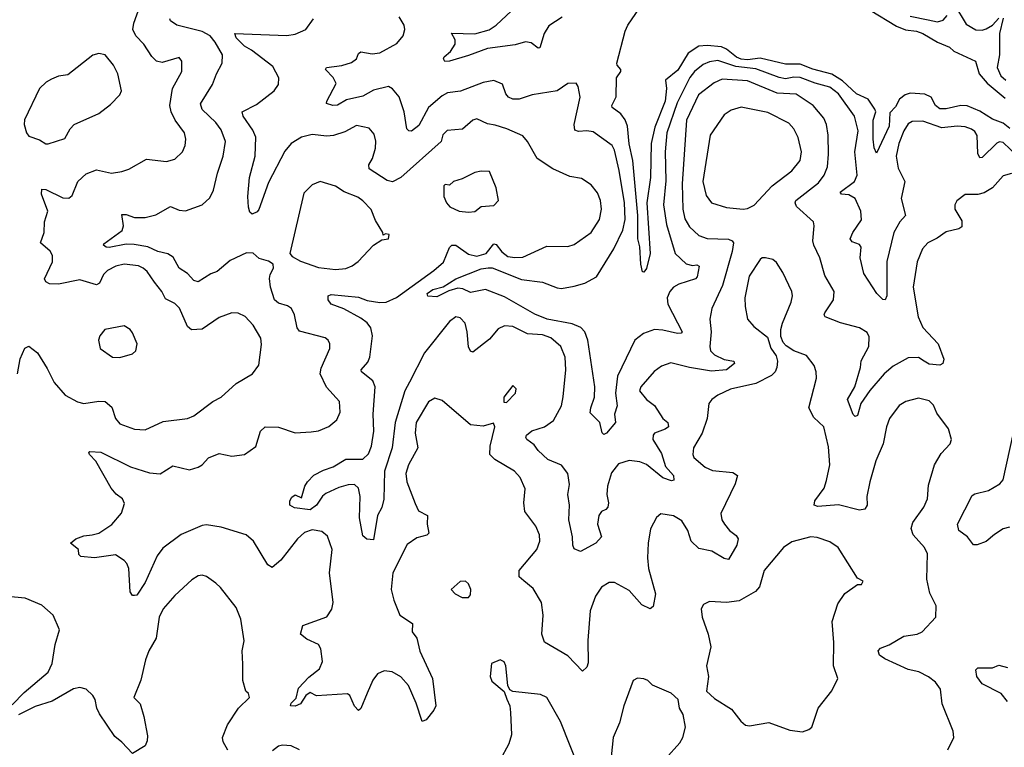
# Model space of a CAD drawing. Extents: x 1771496 to 1971148, y 471553 to 643630.
# Tile 237 of 256: x 1817101 to 1821760, y 602049 to 605491. Entities that reach past the tile are written whole.
import ezdxf

# ---------------------------------------------------------------- set-up
doc = ezdxf.new("R2010")
doc.units = 0

msp = doc.modelspace()

# ---------------------------------------------------------------- linework, layer by layer
at = {"layer": '0CON10XD'}
for points in [[(1817090, 603815), (1817102.8, 603887.2), (1817125, 603936.7), (1817145, 603946.2), (1817185, 603915.7), (1817231.7, 603841.7), (1817263.8, 603775), (1817316.9, 603715), (1817375, 603683.5), (1817405, 603675.5), (1817475, 603686.9), (1817505, 603685.4), (1817537.7, 603657.7), (1817554.3, 603605), (1817575, 603579.4), (1817645, 603553.6), (1817695, 603551.5), (1817779.3, 603590.7), (1817895, 603604), (1817925, 603617.5), (1818015, 603684.4), (1818055, 603705.7), (1818125, 603770), (1818203.3, 603815), (1818233, 603857), (1818245.7, 603955), (1818241.4, 603985), (1818205.4, 604045.4), (1818167.4, 604087.4), (1818135, 604102), (1818105, 604104), (1818045, 604082.2), (1817965, 604027.3), (1817914.1, 604024.1), (1817895, 604039.2), (1817856.7, 604126.7), (1817835, 604148.5), (1817791.2, 604171.2), (1817773.3, 604205), (1817738.7, 604248.7), (1817705, 604300), (1817685.6, 604315), (1817663.8, 604326.2), (1817595, 604334.1), (1817555.8, 604325), (1817516, 604304), (1817498.1, 604285), (1817479.2, 604245), (1817465, 604237.1), (1817385, 604260), (1817285, 604240), (1817242, 604242), (1817225, 604250.8), (1817218.6, 604265), (1817255.6, 604345), (1817255.5, 604375), (1817245.3, 604395.3), (1817198.9, 604435), (1817217.5, 604485), (1817217.8, 604535), (1817234.6, 604585), (1817204.3, 604665.7), (1817205, 604688.8), (1817225, 604688.1), (1817305, 604648.5), (1817332.9, 604647.1), (1817350, 604660), (1817375.5, 604725), (1817415, 604761.8), (1817465, 604780), (1817535, 604764.3), (1817585, 604772.5), (1817616.8, 604783.2), (1817701.2, 604831.2), (1817795, 604819.4), (1817835, 604831.4), (1817870.8, 604865), (1817883.3, 604895), (1817887.1, 604925), (1817881.5, 604955), (1817836, 605016), (1817817.5, 605055), (1817810.9, 605085), (1817824.4, 605165), (1817868.6, 605245), (1817868, 605295), (1817855, 605311.2), (1817775, 605287.5), (1817748, 605295), (1817726.7, 605316.7), (1817688.9, 605375), (1817650.5, 605415), (1817636.2, 605445), (1817641.3, 605475), (1817717.5, 605685)], [(1821786.7, 604976.7), (1821755, 605001.5), (1821705, 605020), (1821645, 605057.8), (1821585, 605083.5), (1821555, 605085.2), (1821485, 605069), (1821455, 605068.5), (1821435, 605084.7), (1821415, 605124.2), (1821385, 605138), (1821315, 605142.8), (1821290.8, 605135), (1821265.2, 605115), (1821245, 605079.3), (1821219, 605051), (1821215, 604986.9), (1821155, 604860), (1821143.8, 604885), (1821139.8, 604925), (1821140.2, 605015), (1821152.4, 605055), (1821147.9, 605067.9), (1821115.5, 605115.5), (1821060.7, 605140.7), (1820995, 605202.3), (1820945, 605233.5), (1820855, 605256.2), (1820795, 605280.6), (1820725, 605281.1), (1820605, 605308.9), (1820545, 605301.6), (1820515, 605304.5), (1820492.8, 605312.8), (1820445, 605351.6), (1820422.4, 605362.4), (1820355, 605368.9), (1820315.2, 605364.8), (1820265, 605332.1), (1820215, 605252.5), (1820157.5, 605205), (1820161.1, 605165), (1820155.9, 605105), (1820106.8, 604983.2), (1820089.2, 604905), (1820085.6, 604744.4), (1820069.5, 604625), (1820085.3, 604385), (1820066.5, 604313.5), (1820055, 604296.7), (1820048.3, 604298.3), (1820040, 604335), (1820035.9, 604415.9), (1820026.2, 604455), (1820026.3, 604565), (1820003.2, 604825), (1819985, 604903.8), (1819977.9, 604987.9), (1819966.9, 605016.9), (1819946, 605046), (1819904.5, 605075), (1819903.5, 605085), (1819924, 605126), (1819925, 605216.2), (1819945.5, 605245), (1819946.5, 605255), (1819928.5, 605275), (1819927.5, 605285), (1819966.4, 605436.4), (1819978.2, 605465), (1820034.5, 605545)], [(1821525, 605560.6), (1821580.2, 605470.2), (1821625, 605442.7), (1821655, 605441.2), (1821675, 605447.1), (1821705, 605465.4), (1821735, 605497.8)], [(1821492.6, 602037.4), (1821521.4, 602095), (1821518.6, 602125), (1821467.1, 602255), (1821458.6, 602325), (1821435, 602357.1), (1821402.3, 602382.3), (1821355.8, 602405.8), (1821305, 602417.1), (1821195, 602467.5), (1821169.4, 602485), (1821163.1, 602505), (1821175, 602517.8), (1821215.5, 602534.5), (1821285, 602575.6), (1821347.5, 602585), (1821372, 602595), (1821436, 602665), (1821437.9, 602717.9), (1821408.5, 602778.5), (1821394.5, 602845), (1821397.5, 602965), (1821382.2, 602995), (1821329.4, 603055), (1821318.9, 603085), (1821327.1, 603112.9), (1821379.5, 603185), (1821396.4, 603225), (1821401.5, 603288.5), (1821429.5, 603385), (1821461.7, 603438.3), (1821503.8, 603485), (1821511.2, 603505), (1821496, 603555), (1821440.5, 603630.5), (1821425, 603668), (1821405, 603688), (1821355, 603701.4), (1821294.4, 603685.6), (1821263.4, 603666.6), (1821216.9, 603605), (1821202.7, 603565), (1821187.1, 603485), (1821152.9, 603405), (1821123.6, 603305), (1821109.5, 603235), (1821111.9, 603195), (1821100, 603175), (1821075, 603171.5), (1820975, 603196.9), (1820878.1, 603188.1), (1820860, 603195), (1820864.4, 603215), (1820907.5, 603275), (1820919.4, 603310.6), (1820934.4, 603385), (1820929.1, 603470.9), (1820905.6, 603565), (1820859.2, 603609.2), (1820835.5, 603655), (1820871.4, 603795), (1820870, 603825), (1820860, 603855), (1820825, 603902), (1820764.4, 603924.4), (1820728.8, 603948.8), (1820714.2, 603964.2), (1820702.5, 603992.5), (1820702.5, 604025), (1820710.6, 604055), (1820752.5, 604155), (1820757.9, 604185), (1820754.4, 604205), (1820713.1, 604295), (1820681.7, 604341.7), (1820665, 604356), (1820630, 604365), (1820615, 604364), (1820605, 604356), (1820552.8, 604277.2), (1820533.3, 604175), (1820533.8, 604133.8), (1820545.8, 604075), (1820575, 604040), (1820639.1, 603989.1), (1820655, 603937.5), (1820680.8, 603900.8), (1820687.1, 603875), (1820684.4, 603845), (1820675.7, 603825), (1820658, 603808), (1820585, 603770.6), (1820465, 603743.1), (1820404, 603715), (1820376, 603695), (1820362.9, 603675), (1820354.6, 603605), (1820331.3, 603535), (1820290, 603465), (1820286.2, 603435), (1820290.7, 603420.7), (1820345, 603374.5), (1820379.1, 603359.1), (1820475, 603348.8), (1820498.6, 603335), (1820487.1, 603295), (1820419.6, 603155), (1820423.8, 603125), (1820435.6, 603105), (1820460.6, 603075), (1820491.8, 603051.8), (1820501.1, 603035), (1820494.6, 603005.4), (1820455, 602938), (1820435, 602941.9), (1820376.4, 602976.4), (1820315, 602989.5), (1820279.2, 603025), (1820262.7, 603075), (1820235, 603120.5), (1820195, 603144.4), (1820135, 603153.8), (1820114.3, 603135.7), (1820086.9, 603083.1), (1820075.5, 603015.5), (1820071.8, 602945), (1820076.2, 602895), (1820110.5, 602775), (1820099.2, 602715), (1820085, 602704.3), (1820045, 602722.7), (1819985, 602790.9), (1819915, 602829.4), (1819891.3, 602828.7), (1819855, 602807.5), (1819826.1, 602763.9), (1819801.1, 602695), (1819788.9, 602555), (1819790.6, 602449.4), (1819785, 602428.8), (1819765, 602410), (1819695, 602481.8), (1819585, 602546.2), (1819571.1, 602585), (1819577.5, 602675), (1819570.5, 602735), (1819530.9, 602800.9), (1819487.4, 602837.4), (1819465.4, 602855.4), (1819464.6, 602885), (1819547.5, 602985), (1819562.2, 603025), (1819561.1, 603055), (1819543.1, 603095), (1819491.9, 603165), (1819486.5, 603205), (1819492.4, 603272.4), (1819470, 603325), (1819442, 603355), (1819349.8, 603409.8), (1819326.4, 603435), (1819326.9, 603473.1), (1819350, 603565), (1819342.5, 603582.5), (1819295, 603568), (1819235, 603574.2), (1819099.7, 603689.7), (1819065, 603700), (1819035, 603684), (1818976.5, 603585), (1818973.2, 603535), (1818985.5, 603465), (1818941.2, 603385), (1818928.9, 603345), (1818932.9, 603305), (1818972, 603202), (1818987.8, 603167.8), (1819031.4, 603145), (1819029.2, 603105), (1819037.3, 603062.7), (1819027.8, 603052.2), (1818979.8, 603040.2), (1818935, 603008.8), (1818866.9, 602875), (1818858.9, 602795), (1818871.1, 602745), (1818900.6, 602675), (1818960, 602635), (1818958.9, 602595), (1818980.4, 602565), (1818995, 602504), (1819054.4, 602375), (1819070, 602245), (1819061.2, 602225), (1819025, 602180), (1819005, 602171.2), (1818977.9, 602257.9), (1818941.2, 602341.2), (1818905, 602382.5), (1818863.8, 602406.2), (1818825, 602410.5), (1818795, 602397.1), (1818772.9, 602367.1), (1818746.1, 602306.1), (1818715, 602233.3), (1818705, 602223.3), (1818685, 602243.8), (1818663.6, 602293.6), (1818651.7, 602301.7), (1818505, 602292.5), (1818475, 602308.1), (1818454.4, 602295), (1818430, 602255), (1818404.3, 602244.3), (1818382, 602245), (1818385, 602258.8), (1818408.6, 602281.4), (1818420.2, 602329.8), (1818469, 602381), (1818520.2, 602419.8), (1818534.3, 602455), (1818526.4, 602515), (1818515.6, 602535), (1818460.4, 602560.4), (1818430, 602585), (1818441.4, 602625), (1818555, 602665.8), (1818577.4, 602702.6), (1818584.6, 602734.6), (1818567.5, 602875), (1818580, 602985), (1818557.4, 603047.4), (1818530.3, 603070.3), (1818485, 603077.5), (1818448, 603065), (1818415.6, 603035), (1818336, 602934), (1818295, 602899.2), (1818275, 602912), (1818207.1, 603025), (1818172, 603055), (1818055, 603091.1), (1817985, 603102.2), (1817965, 603098.7), (1817865, 603056.2), (1817779.1, 602990.9), (1817751.2, 602955), (1817695, 602828.6), (1817655, 602768.8), (1817645, 602766.7), (1817635, 602767.5), (1817623.3, 602785), (1817616.7, 602895), (1817608, 602918), (1817595, 602932.5), (1817555, 602958.9), (1817455, 602945.4), (1817391.1, 602951.1), (1817381.4, 602961.4), (1817380, 602985), (1817341.2, 603015), (1817366.7, 603035), (1817405, 603049.1), (1817444.4, 603054.4), (1817475, 603061.5), (1817537.1, 603102.9), (1817582.8, 603157.2), (1817596.8, 603203.2), (1817587.8, 603225), (1817557.3, 603247.3), (1817534.4, 603275), (1817462, 603402), (1817432, 603435), (1817427.5, 603445), (1817432.3, 603447.7), (1817485, 603444.5), (1817625, 603375.7), (1817715, 603347.1), (1817765, 603342.5), (1817825, 603380), (1817905, 603362), (1817945, 603373.8), (1817965, 603385.6), (1817995, 603418.2), (1818045, 603438.9), (1818105.6, 603425.6), (1818165, 603434.4), (1818217.7, 603472.3), (1818240, 603545), (1818262.5, 603565), (1818325, 603563.5), (1818405, 603536.4), (1818480.9, 603540.9), (1818515, 603545.6), (1818563.6, 603566.4), (1818601.3, 603598.7), (1818617.8, 603635), (1818614.4, 603685), (1818553.3, 603753.2), (1818522.7, 603815), (1818527.4, 603842.6), (1818568.6, 603935), (1818567.9, 603957.9), (1818560, 603975), (1818546.2, 603986.2), (1818425, 604017.8), (1818414.1, 604034.1), (1818401.8, 604095), (1818387.5, 604125), (1818368.1, 604138.1), (1818325, 604149.4), (1818306.2, 604165), (1818288, 604225), (1818283.8, 604266.2), (1818286.4, 604285), (1818302.5, 604315), (1818300, 604335), (1818278.8, 604348.8), (1818235, 604362), (1818206.2, 604386.2), (1818175, 604387.7), (1818097.8, 604352.2), (1818035, 604299.4), (1818005, 604288.1), (1817945, 604250.4), (1817925, 604257.8), (1817895, 604290.6), (1817855.8, 604315), (1817827, 604367), (1817802.7, 604382.7), (1817755, 604394.7), (1817706.7, 604416.7), (1817642.2, 604427.8), (1817605, 604428.9), (1817525, 604412.7), (1817510.8, 604415), (1817497.5, 604425), (1817498.8, 604431.2), (1817586.3, 604493.7), (1817592.5, 604515), (1817585, 604568.8), (1817605, 604569.5), (1817645, 604554.5), (1817695, 604554.6), (1817745, 604567.3), (1817815, 604607.1), (1817855, 604590.6), (1817885, 604587.1), (1817965, 604614.4), (1818001.5, 604648.5), (1818017.8, 604685), (1818036.4, 604765), (1818063.3, 604845), (1818075.4, 604915), (1818055, 604969.4), (1818029.1, 605005), (1817965.2, 605065.2), (1817956.9, 605093.1), (1818013.8, 605185), (1818031.8, 605235), (1818058.5, 605285), (1818060.9, 605325), (1818026.7, 605385), (1818002.1, 605415), (1817965, 605435.6), (1817844.2, 605464.2), (1817814.7, 605484.7), (1817811.5, 605495)], [(1820249, 604549), (1820270.5, 604510.5), (1820315, 604470.7), (1820355, 604455.9), (1820455, 604452.9), (1820473.1, 604445), (1820478.5, 604435), (1820472.5, 604395), (1820426.5, 604233.5), (1820375.9, 604124.1), (1820366.9, 604075), (1820373.3, 604015), (1820366.5, 603945), (1820370.4, 603925), (1820389.5, 603905), (1820435, 603883.1), (1820481.2, 603875), (1820483.1, 603865), (1820445, 603834.4), (1820375, 603829.1), (1820270, 603845), (1820182.4, 603867.6), (1820137.6, 603852.4), (1820103.1, 603826.9), (1820040, 603755), (1820034.5, 603735), (1820067.5, 603695), (1820105, 603665.6), (1820144.8, 603604.8), (1820167.9, 603585), (1820171.9, 603565), (1820155, 603553.8), (1820105.8, 603535), (1820098.1, 603525), (1820096.7, 603505), (1820138.5, 603438.5), (1820157.2, 603377.2), (1820194.4, 603335), (1820196.9, 603313.1), (1820185, 603310), (1820145, 603324.1), (1820066.5, 603386.5), (1820035, 603400.3), (1819984.7, 603405.3), (1819935, 603389.4), (1819901.9, 603348.1), (1819883.1, 603285), (1819879.6, 603245), (1819887.5, 603205), (1819884.4, 603185.6), (1819875.5, 603174.5), (1819854, 603165), (1819841.1, 603145), (1819835.5, 603105), (1819854.4, 603045), (1819826.9, 603015), (1819755, 602976.2), (1819725, 602988.8), (1819718.1, 603005), (1819716.4, 603045), (1819700.3, 603125), (1819703.5, 603195), (1819695.4, 603245), (1819702.2, 603292.2), (1819695, 603343.8), (1819665, 603384.3), (1819600.8, 603410.8), (1819555, 603453.2), (1819535, 603480.5), (1819500.6, 603505), (1819496.2, 603515), (1819500, 603525), (1819525, 603545.9), (1819585.2, 603564.8), (1819626.5, 603595), (1819665.5, 603665), (1819672.4, 603707.6), (1819686.1, 603835), (1819682, 603895), (1819661.8, 603945), (1819615, 603985.4), (1819575, 603999.5), (1819503.3, 604005), (1819435, 604038.9), (1819395, 604043.1), (1819365, 604029.2), (1819325, 603979.4), (1819245, 603918.6), (1819235, 603922.5), (1819225, 603943.3), (1819219.2, 604015), (1819208.9, 604055), (1819185, 604080.8), (1819165, 604085.7), (1819135, 604063.1), (1819016.2, 603915), (1818945, 603776.7), (1818924.2, 603735.8), (1818877.6, 603585), (1818863.2, 603465), (1818828, 603355), (1818823.7, 603223.7), (1818815, 603183.8), (1818794.3, 603145), (1818775, 603030), (1818743.6, 603033.6), (1818725, 603050), (1818708.6, 603135), (1818711.9, 603235), (1818703.8, 603275), (1818685, 603292.1), (1818655, 603291.2), (1818611.1, 603278.9), (1818549.6, 603250.4), (1818533.2, 603236.8), (1818505.4, 603195), (1818475, 603173.3), (1818401.9, 603181.9), (1818378.8, 603195), (1818378.8, 603215), (1818388.3, 603231.7), (1818405, 603243.3), (1818435, 603230), (1818450.8, 603285), (1818462.5, 603305), (1818493.6, 603336.4), (1818539.2, 603360.8), (1818585, 603376.2), (1818645, 603411.6), (1818725, 603412.8), (1818751.9, 603438.1), (1818766, 603474), (1818776.7, 603545), (1818774, 603625), (1818783.5, 603753.5), (1818772, 603782), (1818718.1, 603825), (1818716.7, 603835), (1818748.3, 603871.7), (1818758.1, 603895), (1818771.2, 603995), (1818763.2, 604033.2), (1818745, 604056.7), (1818715, 604079.5), (1818635, 604122.7), (1818575, 604145.7), (1818560.6, 604165), (1818560, 604185), (1818575, 604190.5), (1818705, 604177.9), (1818745, 604162.7), (1818805, 604153.1), (1818835, 604154.6), (1818883.8, 604176.2), (1819061.1, 604305), (1819105.8, 604344.2), (1819135, 604413.8), (1819145.5, 604424.5), (1819165, 604423.6), (1819225, 604381.3), (1819265, 604371.9), (1819309.1, 604385), (1819345, 604431.1), (1819355, 604428.2), (1819382.3, 604392.3), (1819411.5, 604371.5), (1819444.7, 604365.3), (1819482.3, 604367.7), (1819595, 604419.1), (1819695, 604417.8), (1819725, 604426.9), (1819805.7, 604485), (1819844.6, 604545.4), (1819854.4, 604595), (1819850, 604635), (1819835, 604672), (1819805, 604709.2), (1819759.1, 604739.1), (1819705, 604749.4), (1819624.6, 604784.6), (1819550.5, 604835), (1819504.2, 604915), (1819481.3, 604941.3), (1819406, 604975), (1819351.2, 604991.2), (1819315, 604998.5), (1819265, 605021.5), (1819244.7, 605015.3), (1819196.7, 604973.2), (1819124.1, 604965.9), (1819103.1, 604946.9), (1819095.2, 604914.8), (1818905, 604744.6), (1818865, 604724.6), (1818840.2, 604730.2), (1818754.4, 604785), (1818753.3, 604805), (1818770.9, 604835), (1818785, 604883.3), (1818786.7, 604916.7), (1818778.9, 604948.9), (1818755, 604977.5), (1818695, 604990), (1818639.4, 604960.6), (1818586.3, 604943.7), (1818555, 604940.5), (1818485, 604947.3), (1818435, 604935.6), (1818385, 604905.6), (1818355, 604868.6), (1818278.7, 604721.3), (1818232.5, 604592.5), (1818225, 604581.2), (1818201.7, 604571.7), (1818190.3, 604580.3), (1818183.9, 604603.9), (1818181.2, 604655), (1818188.8, 604745), (1818214.7, 604845), (1818217.7, 604935), (1818205, 604968.6), (1818158.5, 605035), (1818154.4, 605055), (1818220.9, 605089.1), (1818305, 605154.4), (1818325.5, 605184.5), (1818327.8, 605215), (1818298.6, 605268.6), (1818197.3, 605347.3), (1818165, 605365.3), (1818125.6, 605405), (1818118.8, 605425), (1818365, 605415.4), (1818405, 605421.8), (1818455, 605444), (1818490.6, 605495)], [(1821855, 604815.6), (1821755, 604910.5), (1821737.4, 604912.6), (1821725, 604907.2), (1821655, 604839.6), (1821645, 604836.7), (1821635, 604857.5), (1821632.4, 604942.4), (1821621.3, 604961.3), (1821605, 604973.6), (1821575, 604984.5), (1821537.3, 604987.3), (1821465, 604979.1), (1821375, 605011.1), (1821325, 605010), (1821305, 604998.1), (1821285, 604965.8), (1821261.2, 604905), (1821248.4, 604845), (1821258.2, 604788.2), (1821289.1, 604725), (1821272.3, 604645), (1821293.1, 604565), (1821266, 604534), (1821237.9, 604485), (1821205, 604347.5), (1821204.2, 604185), (1821196.7, 604165), (1821185, 604168), (1821157.5, 604195), (1821095, 604290.6), (1821078.1, 604365), (1821083.5, 604415), (1821075, 604426.7), (1821040.2, 604440.2), (1821030.5, 604455), (1821043.1, 604485), (1821085.3, 604544.7), (1821081.6, 604585), (1821055, 604645.4), (1821025, 604661.9), (1820990, 604665), (1820984.4, 604675), (1821051.5, 604725), (1821064.6, 604755), (1821052.8, 604865), (1821068.1, 604965), (1821051.1, 605035), (1820975, 605139.3), (1820935, 605171.3), (1820865, 605190.2), (1820795, 605217.6), (1820765, 605219.3), (1820725, 605211.4), (1820695, 605217), (1820585, 605258.8), (1820489.4, 605269.4), (1820405, 605298.5), (1820365, 605291.6), (1820335, 605278.2), (1820294.7, 605245), (1820272.7, 605217.3), (1820212.2, 605097.8), (1820164.2, 604955), (1820156.3, 604865), (1820158.7, 604728.7), (1820147.1, 604615), (1820162.2, 604522.2), (1820202.7, 604385), (1820255, 604336.4), (1820285, 604328.9), (1820305, 604331.9), (1820316.5, 604325), (1820307.7, 604275), (1820299.4, 604265), (1820219.9, 604240.1), (1820194.7, 604225.3), (1820177.8, 604205), (1820164.6, 604175.4), (1820168.2, 604145), (1820235.6, 604014.4), (1820231.4, 604008.6), (1820213.8, 604006.2), (1820145, 604022.7), (1820105, 604025.9), (1820052.9, 604007.1), (1820011.3, 603975), (1819930.2, 603805), (1819920.6, 603725), (1819928.8, 603665), (1819915.6, 603625), (1819920.6, 603585), (1819877.8, 603535), (1819865, 603528.6), (1819856.9, 603536.9), (1819846, 603586), (1819801.1, 603631.1), (1819803.2, 603655), (1819820.6, 603705), (1819822.4, 603755), (1819788.9, 603975), (1819775.3, 604015), (1819756.4, 604035), (1819715, 604052.2), (1819597.3, 604075), (1819538.1, 604098.1), (1819395, 604179.6), (1819305, 604214), (1819235, 604200.9), (1819198.5, 604218.5), (1819175, 604221.2), (1819131.7, 604208.3), (1819075, 604179.2), (1819033, 604183), (1819030, 604195), (1819056.2, 604215), (1819105, 604226.9), (1819165, 604265.2), (1819285, 604312.8), (1819317.6, 604317.6), (1819336.4, 604316.4), (1819475, 604261.2), (1819575, 604249.6), (1819645, 604221.8), (1819665, 604219.2), (1819725, 604230.4), (1819775.3, 604244.7), (1819831.1, 604275), (1819912.7, 604407.3), (1819954.8, 604495.2), (1819966.5, 604545), (1819963.7, 604625), (1819937.3, 604777.3), (1819915, 604873.8), (1819904.4, 604895), (1819815, 604960.5), (1819785, 604965.4), (1819745, 604962.2), (1819728.8, 604968.8), (1819724.5, 604995), (1819752.9, 605125), (1819743.8, 605175), (1819735, 605190), (1819695, 605188.8), (1819645, 605154), (1819525.6, 605135.6), (1819464.6, 605114.6), (1819435, 605115.5), (1819414, 605125), (1819400.8, 605140.8), (1819385.4, 605185.4), (1819345, 605203.1), (1819295, 605193.5), (1819187.7, 605152.3), (1819124.8, 605145.2), (1819100.7, 605130.7), (1819035.4, 605075), (1818989.4, 604990.6), (1818955, 604963.2), (1818942.5, 604965), (1818933.6, 604975), (1818920.9, 605055), (1818896.5, 605126.5), (1818865, 605164.3), (1818846.7, 605175), (1818775, 605157.9), (1818725, 605129.1), (1818647.8, 605112.2), (1818605, 605086.9), (1818582.5, 605085), (1818553.3, 605095), (1818553.8, 605105), (1818599.1, 605189.1), (1818585, 605217.5), (1818548.8, 605255), (1818552.5, 605265), (1818625, 605274.6), (1818671.7, 605288.3), (1818694.2, 605305), (1818705, 605331.2), (1818715, 605338.1), (1818769.3, 605329.3), (1818805, 605334.6), (1818885, 605377.5), (1818915.6, 605415), (1818923.5, 605445), (1818920.5, 605465), (1818896.5, 605505)], [(1819667.6, 605502.4), (1819605, 605461.5), (1819582.5, 605425), (1819562.5, 605357.5), (1819555, 605355.8), (1819521.8, 605381.8), (1819495, 605386.5), (1819445, 605372.4), (1819315, 605354.7), (1819225, 605321.5), (1819135, 605294.4), (1819113.5, 605293.5), (1819105.8, 605305), (1819109.4, 605315), (1819139.3, 605340.7), (1819162.2, 605375), (1819161.4, 605395), (1819145, 605426.7), (1819255, 605424.6), (1819322.4, 605442.4), (1819355.5, 605464.5), (1819427.8, 605532.2)], [(1821126.1, 605536.1), (1821250.1, 605460.1), (1821292.3, 605442.3), (1821345, 605436.7), (1821375.1, 605425.1), (1821445, 605383.7), (1821500.4, 605360.4), (1821522.1, 605342.1), (1821624.7, 605294.7), (1821641.4, 605235), (1821680, 605190), (1821765, 605119)], [(1821315, 605506.8), (1821399.6, 605489.6), (1821445, 605480.7), (1821470.9, 605489.1), (1821489.3, 605510.7)], [(1821755, 605498), (1821737.5, 605425), (1821737.1, 605325), (1821726.5, 605265), (1821743.2, 605225), (1821767.5, 605205)], [(1817225, 604903.3), (1817235, 604903.8), (1817315, 604929.4), (1817339.2, 604975), (1817358, 604995), (1817475, 605047.5), (1817530.2, 605089.8), (1817575.6, 605135), (1817582.9, 605155), (1817565.6, 605235), (1817545.4, 605275.4), (1817505, 605324.2), (1817475, 605331.4), (1817447.6, 605322.4), (1817329.3, 605230.7), (1817285, 605222.9), (1817251.1, 605208.9), (1817226.2, 605195), (1817194.2, 605165), (1817123.4, 605016.6), (1817122.5, 604995), (1817133.6, 604955), (1817145, 604940), (1817195, 604922.5), (1817225, 604903.3)], [(1821795, 604762.9), (1821755, 604752.5), (1821703.8, 604696.2), (1821665, 604671.9), (1821635, 604663.3), (1821575.9, 604664.1), (1821535, 604633.3), (1821525.8, 604615), (1821525.8, 604595), (1821558.9, 604538.9), (1821558.9, 604511.1), (1821545, 604501.1), (1821485, 604487.1), (1821442.9, 604457.1), (1821398.1, 604435), (1821372.7, 604407.3), (1821348.7, 604345), (1821329.3, 604225), (1821352.8, 604085), (1821375.6, 604035), (1821447.3, 603957.3), (1821474.3, 603885), (1821468.8, 603865), (1821455, 603857.5), (1821405, 603861.1), (1821381.1, 603875), (1821355, 603893.8), (1821305, 603890.8), (1821235, 603852.2), (1821191.3, 603815), (1821123.4, 603736.6), (1821081.8, 603675), (1821065, 603618.8), (1821055, 603614.2), (1821045, 603624), (1821018.1, 603695), (1821052.9, 603755), (1821080.4, 603845), (1821083, 603877), (1821118.8, 603945), (1821120.7, 603990.7), (1821110.7, 604010.7), (1821075, 604033.3), (1820985, 604056.7), (1820912.9, 604085), (1820908.1, 604095), (1820911.8, 604105), (1820952.5, 604165), (1820955.7, 604205), (1820910.7, 604280.7), (1820887.8, 604365), (1820859.1, 604425), (1820854.6, 604445.4), (1820860.9, 604515), (1820857.3, 604535), (1820777.8, 604607.8), (1820771.2, 604625), (1820774.6, 604635), (1820881.3, 604718.7), (1820907.3, 604755), (1820923.4, 604795), (1820929.2, 604855), (1820926.9, 604945), (1820918.8, 604995), (1820905.7, 605025.7), (1820855.4, 605085), (1820775, 605138.6), (1820685, 605144), (1820545, 605202.1), (1820425, 605209.8), (1820387.3, 605192.7), (1820314, 605135), (1820256.6, 605015), (1820235.2, 604715), (1820238.4, 604595), (1820249, 604549)], [(1820525, 604594.5), (1820545, 604597.8), (1820576.2, 604613.8), (1820661.8, 604705), (1820755, 604775.6), (1820795, 604824), (1820800.9, 604865), (1820785, 604933.8), (1820764.4, 604975), (1820741.2, 605001.2), (1820641.7, 605051.7), (1820515, 605076.4), (1820467.6, 605062.4), (1820435, 605040), (1820368.5, 604945), (1820333.8, 604725), (1820348.8, 604658.8), (1820374.6, 604624.6), (1820445, 604602.2), (1820525, 604594.5)], [(1819225, 604580), (1819255, 604584), (1819285, 604607.8), (1819345, 604612.5), (1819366.7, 604635), (1819355.6, 604695.6), (1819325, 604772), (1819285, 604774.2), (1819255, 604767.8), (1819195, 604738), (1819153.9, 604726.1), (1819135, 604707.5), (1819115, 604711.2), (1819108.8, 604705), (1819107.5, 604655), (1819120, 604625), (1819136.7, 604605), (1819180, 604585), (1819225, 604580)], [(1818595, 604308.5), (1818645, 604314.6), (1818674.1, 604325.9), (1818703.4, 604346.6), (1818775, 604423.8), (1818815, 604450), (1818846.4, 604453.6), (1818850, 604475), (1818832.5, 604477.5), (1818821.7, 604471.7), (1818820, 604485), (1818785, 604541.2), (1818765, 604592.5), (1818724.7, 604634.7), (1818700.9, 604650.9), (1818636.6, 604676.6), (1818595, 604703.5), (1818522.5, 604725), (1818485, 604709.2), (1818445, 604670), (1818378.8, 604385), (1818390.6, 604370.6), (1818429.3, 604349.3), (1818515, 604319.2), (1818595, 604308.5)], [(1817575, 603893.8), (1817635, 603910), (1817650, 603925), (1817657.7, 603957.7), (1817635, 604010), (1817623.8, 604025), (1817595, 604042), (1817504.1, 604025.9), (1817480, 603995), (1817473.3, 603975), (1817481.2, 603935), (1817540, 603895), (1817575, 603893.8)], [(1819405, 603680), (1819447.5, 603725), (1819450, 603745), (1819435, 603760), (1819392.5, 603705), (1819391.7, 603681.7), (1819405, 603680)], [(1821785, 603091.2), (1821755, 603082.1), (1821713.7, 603056.3), (1821675, 603022.2), (1821632.3, 603007.7), (1821615, 603006.7), (1821586.2, 603045), (1821546, 603075), (1821539.2, 603105), (1821609.1, 603240.9), (1821621.1, 603248.9), (1821685, 603264.3), (1821740, 603295), (1821754.6, 603315), (1821821.1, 603615)], [(1820805, 602123.3), (1820835, 602133.3), (1820850, 602145), (1820879.2, 602235), (1820943.5, 602316.5), (1820972.5, 602375), (1820951.8, 602435), (1820953.8, 602545), (1820946.2, 602645), (1820972.2, 602727.8), (1821005, 602776.2), (1821065, 602820), (1821085, 602820), (1821092.5, 602835), (1821065, 602850), (1820974, 602995), (1820935, 603021.9), (1820875, 603042.1), (1820845, 603044.6), (1820755, 603020.6), (1820715.5, 602994.5), (1820624.5, 602885), (1820601.3, 602808.7), (1820583.4, 602786.6), (1820505, 602742.2), (1820445, 602733.6), (1820365, 602738.8), (1820336.7, 602725), (1820326.2, 602705), (1820330, 602665), (1820358.9, 602585), (1820371.9, 602525), (1820351.5, 602435), (1820360.6, 602385), (1820351.2, 602315), (1820389.7, 602279.7), (1820470.2, 602230.2), (1820513.2, 602173.2), (1820535, 602154), (1820555, 602150.8), (1820646.8, 602166.8), (1820745, 602130), (1820805, 602123.3)], [(1818085.9, 602035.9), (1818063.8, 602075), (1818060, 602095), (1818084.3, 602155), (1818136.9, 602235), (1818188, 602285), (1818183.6, 602303.6), (1818171.2, 602315), (1818157.5, 602365), (1818157.7, 602442.3), (1818153.6, 602505), (1818163.1, 602553.1), (1818147.1, 602655), (1818125, 602710), (1818051.2, 602805), (1818028.8, 602825), (1817985, 602857.5), (1817965, 602864.2), (1817945, 602860.8), (1817915, 602841.4), (1817835, 602767.5), (1817780.6, 602705), (1817760.6, 602665), (1817746.9, 602565), (1817712.9, 602505), (1817696.9, 602463.1), (1817673.9, 602366.1), (1817641.9, 602285), (1817671.1, 602255), (1817688.5, 602195), (1817705.8, 602104.2), (1817705, 602080), (1817695, 602056.7), (1817635, 602020), (1817585, 602074.2), (1817551.2, 602101.2), (1817478.3, 602208.3), (1817465.8, 602235), (1817458.9, 602275), (1817446.9, 602295), (1817415, 602324.2), (1817385, 602332.9), (1817355, 602325.7), (1817255, 602266.9), (1817175, 602242.7), (1817095, 602202.9)], [(1819225, 602757.5), (1819235, 602770), (1819236.2, 602795), (1819225, 602822.5), (1819210, 602835), (1819185, 602833.3), (1819142.5, 602795), (1819162.5, 602775), (1819195, 602757.5), (1819225, 602757.5)], [(1817065, 602250), (1817121.7, 602308.3), (1817236.5, 602405), (1817254.4, 602445), (1817268.6, 602535), (1817290, 602605), (1817260, 602675), (1817205, 602722), (1817126.7, 602755), (1817006.5, 602766.5)], [(1819755, 601934), (1819660.9, 602170.9), (1819596, 602285), (1819565, 602299.4), (1819435, 602312.5), (1819420.7, 602320.7), (1819411.7, 602341.7), (1819401.2, 602435), (1819393, 602453), (1819375, 602462.5), (1819333.9, 602446.1), (1819326.7, 602385), (1819335, 602362.5), (1819393.6, 602313.6), (1819406.7, 602276.7)], [(1821775, 602265.7), (1821745, 602304.5), (1821655, 602348.9), (1821630.6, 602385), (1821626.2, 602415), (1821635, 602425.8), (1821705, 602425.4), (1821735, 602437.1), (1821775, 602427.5)], [(1820156.7, 601995), (1820225, 602070), (1820239.2, 602095), (1820251.2, 602145), (1820241.2, 602205), (1820223.3, 602235), (1820216.7, 602275), (1820183.3, 602305), (1820095, 602343.8), (1820073.3, 602365), (1820055, 602373.8), (1820025, 602376.2), (1820004.2, 602365.8), (1819960, 602245), (1819939.4, 602165), (1819908.9, 602095), (1819896.9, 601975)], [(1819406.7, 602276.7), (1819420, 602245), (1819423.9, 602213.9), (1819427.7, 602107.7), (1819416, 602065), (1819372.8, 601987.2)], [(1818425, 602037.5), (1818385, 602056), (1818345, 602060), (1818325.7, 602054.3), (1818296.8, 602033.2)]]:
    msp.add_lwpolyline(points, dxfattribs=at)

doc.saveas('drawing.dxf')
